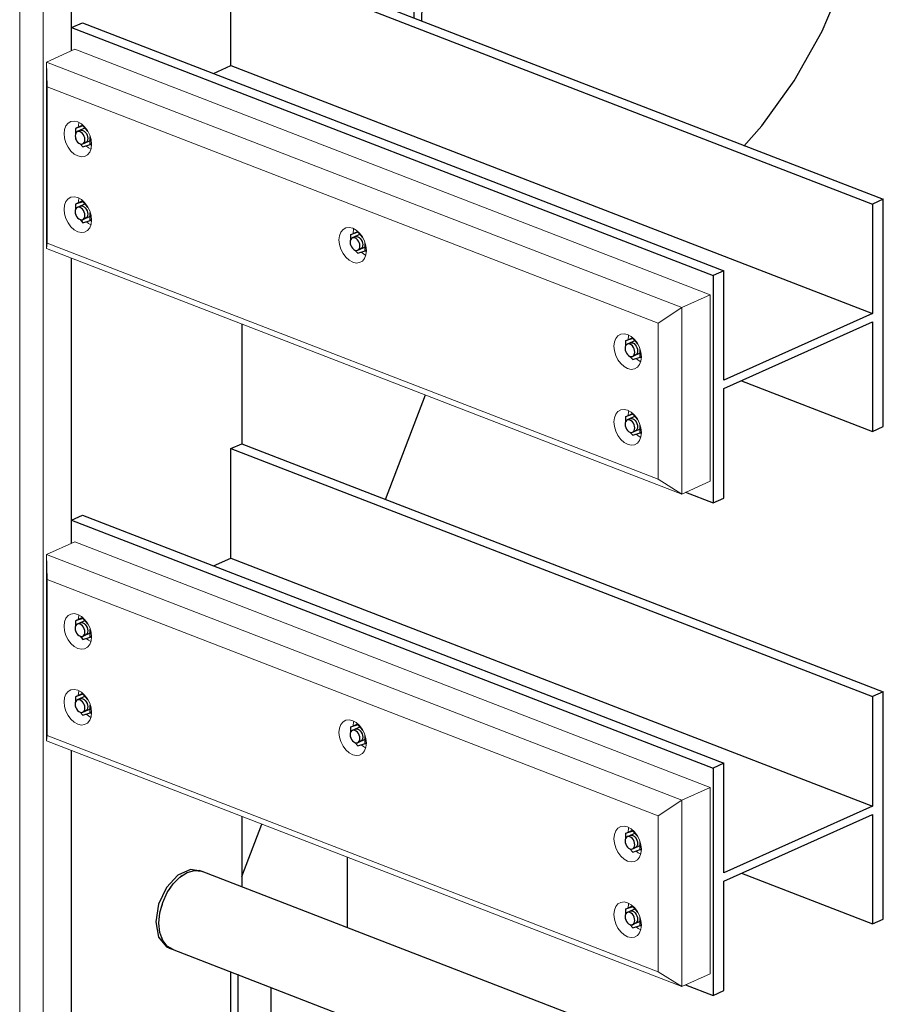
# Model space of a CAD drawing. Header units: millimetres. Extents: x -102180 to -55092, y -1328 to 109139.
# Tile 38 of 42: x -64531 to -63495, y 104170 to 105351. Entities that reach past the tile are written whole.
import ezdxf

# ---------------------------------------------------------------- set-up
doc = ezdxf.new("R2010")
doc.units = ezdxf.units.MM
for name, color, linetype, lineweight in [('N-CO-BC-BETONVORM-G', 50, 'Continuous', 25), ('N-CO-KC-KUNSTSTOFVORM-G', 7, 'Continuous', 13), ('N-CO-SC-STAALVORM-G', 10, 'Continuous', 25)]:
    doc.layers.add(name, color=color, linetype=linetype, lineweight=lineweight)

# ---------------------------------------------------------------- blocks, each defined once
blk = doc.blocks.new('GM_Hakorit_2850 - GM_Hakorit_2850-3594086-_3D_ Copy 2')
at = {"layer": 'N-CO-KC-KUNSTSTOFVORM-G'}
for p, q in [((-122288.4, 106485.5), (-122288.4, 103894.6)), ((-122316.6, 106466.9), (-122316.6, 103912.3)), ((-122254.4, 105656), (-122254.4, 105314.1)), ((-122254.4, 105065.1), (-122254.4, 104723.1)), ((-122254.4, 104474.2), (-122254.4, 104132.2))]:
    blk.add_line(p, q, dxfattribs=at)
blk = doc.blocks.new('GM_Hakorit_1120 - GM_Hakorit_1120-V26-_3D_ Copy 2')
at = {"layer": 'N-CO-KC-KUNSTSTOFVORM-G'}
for p, q in [((-122284.7, 105300.4), (-122250.7, 105315.7)), ((-122250.7, 105315.7), (-121488.4, 105020.9)), ((-122284.7, 105076.8), (-122284.7, 105300.4)), ((-121522.5, 105005.7), (-122284.7, 105300.4)), ((-122284.7, 105300.4), (-122283.7, 105270.5)), ((-121550.7, 104987), (-122283.7, 105270.5)), ((-122283.7, 105270.5), (-122283.7, 105083.2)), ((-122283.7, 105083.2), (-122284.7, 105076.8)), ((-121550.7, 104799.8), (-122283.7, 105083.2)), ((-121522.5, 104782), (-122284.7, 105076.8)), ((-121488.4, 105020.9), (-121522.5, 105005.7)), ((-121488.4, 104797.3), (-121488.4, 105020.9)), ((-121550.7, 104987), (-121522.5, 105005.7)), ((-121522.5, 105005.7), (-121522.5, 104782)), ((-121550.7, 104799.8), (-121550.7, 104987)), ((-121522.5, 104782), (-121550.7, 104799.8)), ((-121522.5, 104782), (-121488.4, 104797.3))]:
    blk.add_line(p, q, dxfattribs=at)
for points in [[(-122263.5, 105214.5, 0), (-122262.9, 105219.6, 0), (-122261.3, 105223.9, 0), (-122258.7, 105227.1, 0), (-122255.3, 105229, 0), (-122251.3, 105229.5, 0), (-122247, 105228.6, 0), (-122242.7, 105226.2, 0), (-122238.8, 105222.6, 0), (-122235.3, 105218.1, 0), (-122232.7, 105212.8, 0), (-122231.1, 105207.3, 0), (-122230.5, 105201.7, 0)], [(-122245.7, 105227.9, 0), (-122245.9, 105227.2, 0), (-122246.5, 105222.2, 0)], [(-122230.5, 105201.7, 0), (-122231.1, 105196.7, 0), (-122232.7, 105192.4, 0), (-122235.3, 105189.1, 0), (-122238.8, 105187.2, 0), (-122242.7, 105186.7, 0), (-122247, 105187.7, 0), (-122251.3, 105190, 0), (-122255.3, 105193.6, 0), (-122258.7, 105198.2, 0), (-122261.3, 105203.4, 0), (-122262.9, 105209, 0), (-122263.5, 105214.5, 0)], [(-122236.8, 105199.7, 0), (-122234.3, 105197.6, 0), (-122231.3, 105195.9, 0)], [(-122263.5, 105123.6, 0), (-122262.9, 105128.7, 0), (-122261.3, 105133, 0), (-122258.7, 105136.2, 0), (-122255.3, 105138.1, 0), (-122251.3, 105138.6, 0), (-122247, 105137.7, 0), (-122242.7, 105135.3, 0), (-122238.8, 105131.7, 0), (-122235.3, 105127.2, 0), (-122232.7, 105121.9, 0), (-122231.1, 105116.3, 0), (-122230.5, 105110.8, 0)], [(-122245.7, 105137, 0), (-122245.9, 105136.3, 0), (-122246.5, 105131.3, 0)], [(-122230.5, 105110.8, 0), (-122231.1, 105105.8, 0), (-122232.7, 105101.5, 0), (-122235.3, 105098.2, 0), (-122238.8, 105096.3, 0), (-122242.7, 105095.8, 0), (-122247, 105096.8, 0), (-122251.3, 105099.1, 0), (-122255.3, 105102.7, 0), (-122258.7, 105107.3, 0), (-122261.3, 105112.5, 0), (-122262.9, 105118.1, 0), (-122263.5, 105123.6, 0)], [(-122236.7, 105108.7, 0), (-122234.3, 105106.7, 0), (-122231.3, 105105, 0)], [(-121933.7, 105087, 0), (-121933.1, 105092, 0), (-121931.5, 105096.3, 0), (-121928.8, 105099.6, 0), (-121925.4, 105101.5, 0), (-121921.5, 105102, 0), (-121917.2, 105101, 0), (-121912.9, 105098.7, 0), (-121908.9, 105095.1, 0), (-121905.5, 105090.5, 0), (-121902.9, 105085.3, 0), (-121901.3, 105079.7, 0), (-121900.7, 105074.2, 0)], [(-121915.9, 105100.4, 0), (-121916.1, 105099.7, 0), (-121916.7, 105094.7, 0)], [(-121900.7, 105074.2, 0), (-121901.3, 105069.1, 0), (-121902.9, 105064.8, 0), (-121905.5, 105061.6, 0), (-121908.9, 105059.7, 0), (-121912.9, 105059.2, 0), (-121917.2, 105060.1, 0), (-121921.5, 105062.5, 0), (-121925.4, 105066.1, 0), (-121928.8, 105070.6, 0), (-121931.5, 105075.9, 0), (-121933.1, 105081.4, 0), (-121933.7, 105087, 0)], [(-121907, 105072.2, 0), (-121904.4, 105070.1, 0), (-121901.5, 105068.3, 0)], [(-121603.9, 104959.4, 0), (-121603.3, 104964.5, 0), (-121601.7, 104968.8, 0), (-121599, 104972, 0), (-121595.6, 104973.9, 0), (-121591.6, 104974.4, 0), (-121587.4, 104973.5, 0), (-121583.1, 104971.1, 0), (-121579.1, 104967.6, 0), (-121575.7, 104963, 0), (-121573.1, 104957.7, 0), (-121571.4, 104952.2, 0), (-121570.9, 104946.7, 0)], [(-121586.1, 104972.8, 0), (-121586.3, 104972.1, 0), (-121586.9, 104967.1, 0)], [(-121570.9, 104946.7, 0), (-121571.4, 104941.6, 0), (-121573.1, 104937.3, 0), (-121575.7, 104934.1, 0), (-121579.1, 104932.1, 0), (-121583.1, 104931.6, 0), (-121587.4, 104932.6, 0), (-121591.6, 104934.9, 0), (-121595.6, 104938.5, 0), (-121599, 104943.1, 0), (-121601.7, 104948.3, 0), (-121603.3, 104953.9, 0), (-121603.9, 104959.4, 0)], [(-121577.1, 104944.7, 0), (-121574.6, 104942.6, 0), (-121571.7, 104940.8, 0)], [(-121603.9, 104868.5, 0), (-121603.3, 104873.6, 0), (-121601.7, 104877.9, 0), (-121599, 104881.1, 0), (-121595.6, 104883, 0), (-121591.6, 104883.5, 0), (-121587.4, 104882.6, 0), (-121583.1, 104880.2, 0), (-121579.1, 104876.7, 0), (-121575.7, 104872.1, 0), (-121573.1, 104866.8, 0), (-121571.4, 104861.3, 0), (-121570.9, 104855.8, 0)], [(-121586.1, 104881.9, 0), (-121586.3, 104881.2, 0), (-121586.9, 104876.2, 0)], [(-121570.9, 104855.8, 0), (-121571.4, 104850.7, 0), (-121573.1, 104846.4, 0), (-121575.7, 104843.2, 0), (-121579.1, 104841.2, 0), (-121583.1, 104840.7, 0), (-121587.4, 104841.7, 0), (-121591.6, 104844, 0), (-121595.6, 104847.6, 0), (-121599, 104852.2, 0), (-121601.7, 104857.4, 0), (-121603.3, 104863, 0), (-121603.9, 104868.5, 0)], [(-121577.1, 104853.7, 0), (-121574.6, 104851.7, 0), (-121571.7, 104849.9, 0)]]:
    blk.add_polyline3d(points, dxfattribs=at)
blk = doc.blocks.new('GM_Hakorit_1120 - GM_Hakorit_1120-V27-_3D_ Copy 2')
at = {"layer": 'N-CO-KC-KUNSTSTOFVORM-G'}
for p, q in [((-122284.7, 104709.5), (-122250.7, 104724.8)), ((-122250.7, 104724.8), (-121488.4, 104430)), ((-122284.7, 104485.9), (-122284.7, 104709.5)), ((-121522.5, 104414.8), (-122284.7, 104709.5)), ((-122284.7, 104709.5), (-122283.7, 104679.6)), ((-121550.7, 104396.1), (-122283.7, 104679.6)), ((-122283.7, 104679.6), (-122283.7, 104492.3)), ((-122283.7, 104492.3), (-122284.7, 104485.9)), ((-121550.7, 104208.9), (-122283.7, 104492.3)), ((-121522.5, 104191.1), (-122284.7, 104485.9)), ((-121488.4, 104430), (-121522.5, 104414.8)), ((-121488.4, 104206.4), (-121488.4, 104430)), ((-121550.7, 104396.1), (-121522.5, 104414.8)), ((-121522.5, 104414.8), (-121522.5, 104191.1)), ((-121550.7, 104208.9), (-121550.7, 104396.1)), ((-121522.5, 104191.1), (-121550.7, 104208.9)), ((-121522.5, 104191.1), (-121488.4, 104206.4))]:
    blk.add_line(p, q, dxfattribs=at)
for points in [[(-122263.5, 104623.6, 0), (-122262.9, 104628.7, 0), (-122261.3, 104633, 0), (-122258.7, 104636.2, 0), (-122255.3, 104638.1, 0), (-122251.3, 104638.6, 0), (-122247, 104637.7, 0), (-122242.7, 104635.3, 0), (-122238.8, 104631.7, 0), (-122235.3, 104627.2, 0), (-122232.7, 104621.9, 0), (-122231.1, 104616.4, 0), (-122230.5, 104610.8, 0)], [(-122245.7, 104637, 0), (-122245.9, 104636.3, 0), (-122246.5, 104631.3, 0)], [(-122230.5, 104610.8, 0), (-122231.1, 104605.8, 0), (-122232.7, 104601.5, 0), (-122235.3, 104598.2, 0), (-122238.8, 104596.3, 0), (-122242.7, 104595.8, 0), (-122247, 104596.8, 0), (-122251.3, 104599.1, 0), (-122255.3, 104602.7, 0), (-122258.7, 104607.3, 0), (-122261.3, 104612.5, 0), (-122262.9, 104618.1, 0), (-122263.5, 104623.6, 0)], [(-122236.8, 104608.8, 0), (-122234.3, 104606.7, 0), (-122231.3, 104605, 0)], [(-122263.5, 104532.7, 0), (-122262.9, 104537.8, 0), (-122261.3, 104542.1, 0), (-122258.7, 104545.3, 0), (-122255.3, 104547.2, 0), (-122251.3, 104547.7, 0), (-122247, 104546.8, 0), (-122242.7, 104544.4, 0), (-122238.8, 104540.8, 0), (-122235.3, 104536.3, 0), (-122232.7, 104531, 0), (-122231.1, 104525.4, 0), (-122230.5, 104519.9, 0)], [(-122245.7, 104546.1, 0), (-122245.9, 104545.4, 0), (-122246.5, 104540.4, 0)], [(-122230.5, 104519.9, 0), (-122231.1, 104514.9, 0), (-122232.7, 104510.6, 0), (-122235.3, 104507.3, 0), (-122238.8, 104505.4, 0), (-122242.7, 104504.9, 0), (-122247, 104505.9, 0), (-122251.3, 104508.2, 0), (-122255.3, 104511.8, 0), (-122258.7, 104516.4, 0), (-122261.3, 104521.6, 0), (-122262.9, 104527.2, 0), (-122263.5, 104532.7, 0)], [(-122236.8, 104517.9, 0), (-122234.3, 104515.8, 0), (-122231.3, 104514.1, 0)], [(-121933.7, 104496.1, 0), (-121933.1, 104501.1, 0), (-121931.5, 104505.4, 0), (-121928.8, 104508.6, 0), (-121925.4, 104510.6, 0), (-121921.5, 104511.1, 0), (-121917.2, 104510.1, 0), (-121912.9, 104507.8, 0), (-121908.9, 104504.2, 0), (-121905.5, 104499.6, 0), (-121902.9, 104494.4, 0), (-121901.3, 104488.8, 0), (-121900.7, 104483.3, 0)], [(-121915.9, 104509.5, 0), (-121916.1, 104508.8, 0), (-121916.7, 104503.8, 0)], [(-121900.7, 104483.3, 0), (-121901.3, 104478.2, 0), (-121902.9, 104473.9, 0), (-121905.5, 104470.7, 0), (-121908.9, 104468.8, 0), (-121912.9, 104468.3, 0), (-121917.2, 104469.2, 0), (-121921.5, 104471.6, 0), (-121925.4, 104475.2, 0), (-121928.8, 104479.7, 0), (-121931.5, 104485, 0), (-121933.1, 104490.5, 0), (-121933.7, 104496.1, 0)], [(-121907, 104481.3, 0), (-121904.4, 104479.2, 0), (-121902, 104477.7, 0)], [(-121603.9, 104368.5, 0), (-121603.3, 104373.6, 0), (-121601.7, 104377.9, 0), (-121599, 104381.1, 0), (-121595.6, 104383, 0), (-121591.6, 104383.5, 0), (-121587.4, 104382.6, 0), (-121583.1, 104380.2, 0), (-121579.1, 104376.7, 0), (-121575.7, 104372.1, 0), (-121573.1, 104366.8, 0), (-121571.4, 104361.3, 0), (-121570.9, 104355.8, 0)], [(-121586.1, 104381.9, 0), (-121586.3, 104381.2, 0), (-121586.9, 104376.2, 0)], [(-121570.9, 104355.8, 0), (-121571.4, 104350.7, 0), (-121573.1, 104346.4, 0), (-121575.7, 104343.2, 0), (-121579.1, 104341.2, 0), (-121583.1, 104340.7, 0), (-121587.4, 104341.7, 0), (-121591.6, 104344, 0), (-121595.6, 104347.6, 0), (-121599, 104352.2, 0), (-121601.7, 104357.4, 0), (-121603.3, 104363, 0), (-121603.9, 104368.5, 0)], [(-121577.1, 104353.7, 0), (-121574.6, 104351.7, 0), (-121571.7, 104349.9, 0)], [(-121603.9, 104277.6, 0), (-121603.3, 104282.7, 0), (-121601.7, 104287, 0), (-121599, 104290.2, 0), (-121595.6, 104292.1, 0), (-121591.6, 104292.6, 0), (-121587.4, 104291.7, 0), (-121583.1, 104289.3, 0), (-121579.1, 104285.8, 0), (-121575.7, 104281.2, 0), (-121573.1, 104275.9, 0), (-121571.4, 104270.4, 0), (-121570.9, 104264.8, 0)], [(-121586.1, 104291, 0), (-121586.3, 104290.3, 0), (-121586.9, 104285.3, 0)], [(-121570.9, 104264.8, 0), (-121571.4, 104259.8, 0), (-121573.1, 104255.5, 0), (-121575.7, 104252.3, 0), (-121579.1, 104250.3, 0), (-121583.1, 104249.8, 0), (-121587.4, 104250.8, 0), (-121591.6, 104253.1, 0), (-121595.6, 104256.7, 0), (-121599, 104261.3, 0), (-121601.7, 104266.5, 0), (-121603.3, 104272.1, 0), (-121603.9, 104277.6, 0)], [(-121577.1, 104262.8, 0), (-121574.6, 104260.8, 0), (-121571.7, 104259, 0)]]:
    blk.add_polyline3d(points, dxfattribs=at)
blk = doc.blocks.new('GM_Haalbuis_1000 - GM_Haalbuis_1000-V30-_3D_ Copy 2')
at = {"layer": 'N-CO-SC-STAALVORM-G'}
for p, q in [((-122108.1, 104330.1), (-122109.1, 104330)), ((-122097.6, 104329.1), (-122101.3, 104330.5)), ((-121364.7, 104045.6), (-122097.6, 104329.1)), ((-122122.1, 104324.1), (-122123.2, 104323.3)), ((-122137.3, 104237.2), (-122133.7, 104235.8)), ((-122133.7, 104235.8), (-121400.7, 103952.4)), ((-122055, 104206.1), (-122055, 104093.6)), ((-122015, 104078.1), (-122015, 104189.9)), ((-121390.3, 104039.9), (-121375.1, 104046.7)), ((-121374.6, 104046.8), (-121361.5, 104044.1)), ((-121361, 104044.2), (-121364.7, 104045.6)), ((-121483.3, 103985), (-121483.3, 103872.5)), ((-121443.3, 103808.1), (-121443.3, 103968.9)), ((-121400.7, 103952.4), (-121397.1, 103951)), ((-121398.4, 103951.7), (-121400.4, 103952.3))]:
    blk.add_line(p, q, dxfattribs=at)
for points in [[(-122099.3, 104329.6, 0), (-122111.7, 104331.6, 0), (-122126.9, 104324.8, 0), (-122140.5, 104309.9, 0), (-122150, 104289.8, 0), (-122153.3, 104268.6, 0)], [(-122149.7, 104267.2, 0), (-122148.5, 104279.4, 0), (-122145.1, 104291.9, 0), (-122139.7, 104303.8, 0), (-122132.6, 104314.2, 0), (-122124.4, 104322.4, 0), (-122115.6, 104327.9, 0), (-122106.8, 104330.3, 0), (-122098.6, 104329.4, 0), (-122097.6, 104329.1, 0)], [(-122135.7, 104310.1, 0), (-122136.8, 104308.4, 0), (-122137.8, 104307, 0)], [(-122145.9, 104289.6, 0), (-122146.3, 104288.4, 0), (-122146.9, 104286.4, 0)], [(-122153.3, 104268.6, 0), (-122150, 104250.4, 0), (-122140.5, 104238.8, 0), (-122135.6, 104236.7, 0)], [(-122132.6, 104235.4, 0), (-122139.7, 104239.5, 0), (-122145.1, 104246.5, 0), (-122148.5, 104255.9, 0), (-122149.7, 104267.2, 0)], [(-122146.9, 104250.4, 0), (-122146.3, 104249, 0), (-122145.9, 104248.1, 0)], [(-122137.8, 104238, 0), (-122136.8, 104237.4, 0), (-122133.7, 104235.8, 0)], [(-121413.1, 103982.3, 0), (-121409.7, 104003.6, 0), (-121400.3, 104023.6, 0), (-121386.6, 104038.5, 0), (-121371.5, 104045.3, 0), (-121357.8, 104042.6, 0), (-121348.4, 104031.1, 0), (-121345, 104012.9, 0)], [(-121376.2, 104046.5, 0), (-121382.7, 104044.5, 0), (-121389.2, 104040.7, 0)], [(-121362.3, 104044.5, 0), (-121365.7, 104046, 0), (-121373.9, 104046.9, 0), (-121374.8, 104046.8, 0)], [(-121416.7, 103983.7, 0), (-121413.4, 104005, 0), (-121403.9, 104025, 0), (-121390.7, 104039.6, 0)], [(-121390.7, 104039.6, 0), (-121391.5, 104039, 0), (-121399.7, 104030.7, 0), (-121402.8, 104026.6, 0)], [(-121404.8, 104023.6, 0), (-121406.8, 104020.3, 0), (-121412.2, 104008.5, 0), (-121413, 104006.1, 0)], [(-121345, 104012.9, 0), (-121348.4, 103991.6, 0), (-121357.8, 103971.6, 0), (-121371.5, 103956.7, 0), (-121386.6, 103949.9, 0), (-121400.3, 103952.5, 0), (-121409.7, 103964.1, 0), (-121413.1, 103982.3, 0)], [(-121413.9, 104003, 0), (-121415.6, 103996, 0), (-121416.7, 103983.7, 0)], [(-121400.8, 103952.4, 0), (-121403.9, 103953.9, 0), (-121413.4, 103965.5, 0), (-121416.7, 103983.7, 0)], [(-121416.7, 103983.7, 0), (-121415.6, 103972.5, 0), (-121413.9, 103967, 0)], [(-121413.2, 103965.2, 0), (-121412.2, 103963.1, 0), (-121406.8, 103956.1, 0), (-121404.7, 103954.4, 0)], [(-121402.4, 103953.1, 0), (-121399.7, 103952, 0), (-121395.2, 103951.1, 0)], [(-121443.3, 103808.4, 0), (-121443.8, 103806.2, 0), (-121445.7, 103804.2, 0), (-121448.7, 103802.4, 0)], [(-121448.7, 103802.4, 0), (-121452.7, 103801, 0), (-121457.4, 103800.1, 0), (-121462.6, 103799.8, 0), (-121467.8, 103800, 0), (-121471.9, 103800.6, 0)]]:
    blk.add_polyline3d(points, dxfattribs=at)
blk = doc.blocks.new('GM_Bouten_Moeren_Zeskant - M16-V71-_3D_ Copy 2')
at = {"layer": 'N-CO-SC-STAALVORM-G'}
for p, q in [((-122241, 105224.7), (-122249.7, 105220.8)), ((-122240.9, 105223.7), (-122249.7, 105220.8)), ((-122241.7, 105225.3), (-122242, 105224.6)), ((-122240.2, 105224), (-122240.9, 105223.7)), ((-122234.9, 105217), (-122240.9, 105223.7)), ((-122249.7, 105220.8), (-122249.7, 105214.1)), ((-122237.7, 105221.3), (-122247.6, 105216.9)), ((-122249.7, 105209.2), (-122249.7, 105208.2)), ((-122249.7, 105208.2), (-122249, 105207.4)), ((-122244.3, 105202.3), (-122240.9, 105198.5)), ((-122241, 105202.3), (-122231, 105206.7)), ((-122240.9, 105198.5), (-122232.1, 105201.4)), ((-122232.1, 105201.4), (-122232.1, 105210.7)), ((-122230.5, 105202.1), (-122232.1, 105201.4)), ((-122232, 105201.4), (-122230.6, 105201))]:
    blk.add_line(p, q, dxfattribs=at)
for points in [[(-122238.4, 105207.3, 0), (-122238.6, 105209.3, 0), (-122239.2, 105211.2, 0), (-122240.1, 105213.1, 0), (-122241.4, 105214.7, 0), (-122242.8, 105216, 0), (-122244.3, 105216.8, 0), (-122245.8, 105217.2, 0), (-122247.2, 105217, 0), (-122248.4, 105216.3, 0), (-122249.4, 105215.2, 0), (-122249.9, 105213.6, 0), (-122250.1, 105211.8, 0)], [(-122250.1, 105211.8, 0), (-122249.9, 105209.9, 0), (-122249.4, 105207.9, 0), (-122248.4, 105206, 0), (-122247.2, 105204.4, 0), (-122245.8, 105203.1, 0), (-122244.3, 105202.3, 0), (-122242.8, 105202, 0), (-122241.4, 105202.1, 0), (-122240.1, 105202.8, 0), (-122239.2, 105204, 0), (-122238.6, 105205.5, 0), (-122238.4, 105207.3, 0)], [(-122244.2, 105218.4, 0), (-122243.8, 105218.5, 0), (-122242.4, 105218.7, 0), (-122240.9, 105218.4, 0), (-122239.4, 105217.5, 0), (-122238, 105216.3, 0), (-122236.7, 105214.6, 0), (-122235.8, 105212.8, 0), (-122235.2, 105210.8, 0), (-122235, 105208.8, 0)], [(-122235, 105208.8, 0), (-122235.2, 105207, 0), (-122235.8, 105205.5, 0), (-122236.7, 105204.3, 0), (-122238, 105203.7, 0)]]:
    blk.add_polyline3d(points, dxfattribs=at)
blk = doc.blocks.new('GM_Bouten_Moeren_Zeskant - M16-V33-_3D_ Copy 2')
at = {"layer": 'N-CO-SC-STAALVORM-G'}
for p, q in [((-124238.2, 107178.8), (-124246.9, 107174.9)), ((-124238.1, 107177.8), (-124246.9, 107174.9)), ((-124246.9, 107174.9), (-124246.9, 107168.3)), ((-124235, 107175.4), (-124244.8, 107171)), ((-124238.9, 107179.4), (-124239.2, 107178.8)), ((-124237.5, 107178.1), (-124238.1, 107177.8)), ((-124232, 107171.1), (-124238.1, 107177.8)), ((-124246.9, 107163.3), (-124246.9, 107162.3)), ((-124246.9, 107162.3), (-124246.2, 107161.6)), ((-124238.2, 107156.4), (-124228.2, 107160.9)), ((-124229.3, 107155.5), (-124229.3, 107164.8)), ((-124241.5, 107156.4), (-124238.1, 107152.6)), ((-124238.1, 107152.6), (-124229.3, 107155.5)), ((-124227.8, 107156.2), (-124229.3, 107155.5)), ((-124229.3, 107155.6), (-124227.8, 107155.1))]:
    blk.add_line(p, q, dxfattribs=at)
for points in [[(-124241.4, 107172.5, 0), (-124241, 107172.7, 0), (-124239.6, 107172.8, 0), (-124238.1, 107172.5, 0), (-124236.6, 107171.7, 0), (-124235.2, 107170.4, 0), (-124234, 107168.8, 0), (-124233, 107166.9, 0), (-124232.4, 107164.9, 0), (-124232.2, 107163, 0)], [(-124235.6, 107161.4, 0), (-124235.8, 107163.4, 0), (-124236.4, 107165.4, 0), (-124237.4, 107167.2, 0), (-124238.6, 107168.9, 0), (-124240, 107170.1, 0), (-124241.5, 107171, 0), (-124243, 107171.3, 0), (-124244.4, 107171.1, 0), (-124245.7, 107170.5, 0), (-124246.6, 107169.3, 0), (-124247.2, 107167.8, 0), (-124247.4, 107166, 0)], [(-124247.4, 107166, 0), (-124247.2, 107164, 0), (-124246.6, 107162, 0), (-124245.7, 107160.2, 0), (-124244.4, 107158.5, 0), (-124243, 107157.3, 0), (-124241.5, 107156.4, 0), (-124240, 107156.1, 0), (-124238.6, 107156.3, 0), (-124237.4, 107157, 0), (-124236.4, 107158.1, 0), (-124235.8, 107159.6, 0), (-124235.6, 107161.4, 0)], [(-124232.2, 107163, 0), (-124232.4, 107161.2, 0), (-124233, 107159.6, 0), (-124234, 107158.5, 0), (-124235.2, 107157.8, 0)]]:
    blk.add_polyline3d(points, dxfattribs=at)
blk = doc.blocks.new('SF_Stalen afdekplaat2 - SF_Stalen afdekplaat-3629000-_3D_ Copy 2')
at = {"layer": 'N-CO-SC-STAALVORM-G'}
for p, q in [((-121418.3, 105850.9), (-121427.1, 105854.3)), ((-121843.5, 105352.9), (-121843.5, 105359.1)), ((-121834.7, 105355.7), (-121834.7, 105349.5))]:
    blk.add_line(p, q, dxfattribs=at)
for points in [[(-121577.6, 105842, 0), (-121571.4, 105844.8, 0), (-121524.2, 105860.5, 0), (-121478.3, 105864.7, 0), (-121435.4, 105857.2, 0), (-121421.2, 105851.8, 0)], [(-121315.7, 105741.5, 0), (-121327, 105765.4, 0), (-121354.2, 105805.1, 0), (-121387.7, 105834.9, 0), (-121426.6, 105853.8, 0), (-121469.5, 105861.3, 0), (-121515.4, 105857.1, 0), (-121562.6, 105841.4, 0), (-121568.8, 105838.6, 0)], [(-121843.5, 105359.1, 0), (-121839.4, 105424.1, 0), (-121827.1, 105490.8, 0)], [(-121818.3, 105487.4, 0), (-121830.6, 105420.7, 0), (-121834.7, 105355.7, 0)], [(-121448, 105199.5, 0), (-121426.6, 105224, 0), (-121387.7, 105277.8, 0), (-121354.2, 105337.6, 0), (-121327, 105401.8, 0), (-121310.3, 105454.7, 0)]]:
    blk.add_polyline3d(points, dxfattribs=at)
blk = doc.blocks.new('GM_Bouten_Moeren_Zeskant - M16-V76-_3D_ Copy 2')
at = {"layer": 'N-CO-SC-STAALVORM-G'}
for p, q in [((-121919.9, 105093.2), (-121911.2, 105097.1)), ((-121911.1, 105096.1), (-121919.9, 105093.2)), ((-121907.9, 105093.7), (-121917.7, 105089.3)), ((-121911.9, 105097.8), (-121912.2, 105097.1)), ((-121911.1, 105096.1), (-121910.4, 105096.4)), ((-121905, 105089.4), (-121911.1, 105096.1)), ((-121919.9, 105093.2), (-121919.9, 105086.8)), ((-121902.3, 105073.8), (-121902.3, 105083.1)), ((-121919.9, 105081.4), (-121919.9, 105080.7)), ((-121914.5, 105074.7), (-121911.1, 105071)), ((-121911.2, 105074.7), (-121901.2, 105079.2)), ((-121911.1, 105071), (-121902.3, 105073.8)), ((-121902.3, 105073.8), (-121900.7, 105074.5)), ((-121902.2, 105073.9), (-121900.8, 105073.4))]:
    blk.add_line(p, q, dxfattribs=at)
for points in [[(-121908.6, 105079.8, 0), (-121908.8, 105081.7, 0), (-121909.4, 105083.7, 0), (-121910.3, 105085.6, 0), (-121911.5, 105087.2, 0), (-121913, 105088.5, 0), (-121914.5, 105089.3, 0), (-121916, 105089.6, 0), (-121917.4, 105089.5, 0), (-121918.6, 105088.8, 0), (-121919.5, 105087.6, 0), (-121920.1, 105086.1, 0), (-121920.3, 105084.3, 0)], [(-121920.3, 105084.3, 0), (-121920.1, 105082.3, 0), (-121919.5, 105080.3, 0), (-121918.6, 105078.5, 0), (-121917.4, 105076.9, 0), (-121916, 105075.6, 0), (-121914.5, 105074.7, 0), (-121913, 105074.4, 0), (-121911.5, 105074.6, 0), (-121910.3, 105075.3, 0), (-121909.4, 105076.4, 0), (-121908.8, 105077.9, 0), (-121908.6, 105079.8, 0)], [(-121914.4, 105090.8, 0), (-121914, 105091, 0), (-121912.6, 105091.2, 0), (-121911.1, 105090.8, 0), (-121909.5, 105090, 0), (-121908.1, 105088.7, 0), (-121906.9, 105087.1, 0), (-121906, 105085.2, 0), (-121905.4, 105083.2, 0), (-121905.2, 105081.3, 0)], [(-121905.2, 105081.3, 0), (-121905.4, 105079.5, 0), (-121906, 105077.9, 0), (-121906.9, 105076.8, 0), (-121908.1, 105076.1, 0)]]:
    blk.add_polyline3d(points, dxfattribs=at)
blk = doc.blocks.new('GM_Bouten_Moeren_Zeskant - M16-V72-_3D_ Copy 2')
at = {"layer": 'N-CO-SC-STAALVORM-G'}
for p, q in [((-121590, 106147.5), (-121581.4, 106151.4)), ((-121581.2, 106150.4), (-121590, 106147.5)), ((-121590, 106147.5), (-121590, 106141.1)), ((-121578.1, 106148), (-121587.9, 106143.6)), ((-121582.1, 106152), (-121582.4, 106151.3)), ((-121581.2, 106150.4), (-121580.6, 106150.7)), ((-121575.2, 106143.7), (-121581.2, 106150.4)), ((-121590, 106135.7), (-121590, 106134.9)), ((-121581.4, 106129), (-121571.4, 106133.5)), ((-121572.5, 106128.1), (-121572.5, 106137.4)), ((-121584.7, 106129), (-121581.2, 106125.2)), ((-121581.2, 106125.2), (-121572.5, 106128.1)), ((-121572.5, 106128.1), (-121570.9, 106128.8)), ((-121572.4, 106128.1), (-121570.9, 106127.7))]:
    blk.add_line(p, q, dxfattribs=at)
for points in [[(-121584.5, 106145.1, 0), (-121584.2, 106145.2, 0), (-121582.8, 106145.4, 0), (-121581.2, 106145.1, 0), (-121579.7, 106144.3, 0), (-121578.3, 106143, 0), (-121577.1, 106141.4, 0), (-121576.2, 106139.5, 0), (-121575.6, 106137.5, 0), (-121575.4, 106135.5, 0)], [(-121578.8, 106134, 0), (-121579, 106136, 0), (-121579.6, 106138, 0), (-121580.5, 106139.8, 0), (-121581.7, 106141.5, 0), (-121583.1, 106142.7, 0), (-121584.7, 106143.6, 0), (-121586.2, 106143.9, 0), (-121587.6, 106143.7, 0), (-121588.8, 106143, 0), (-121589.7, 106141.9, 0), (-121590.3, 106140.4, 0), (-121590.5, 106138.6, 0)], [(-121590.5, 106138.6, 0), (-121590.3, 106136.6, 0), (-121589.7, 106134.6, 0), (-121588.8, 106132.7, 0), (-121587.6, 106131.1, 0), (-121586.2, 106129.9, 0), (-121584.7, 106129, 0), (-121583.1, 106128.7, 0), (-121581.7, 106128.9, 0), (-121580.5, 106129.5, 0), (-121579.6, 106130.7, 0), (-121579, 106132.2, 0), (-121578.8, 106134, 0)], [(-121575.4, 106135.5, 0), (-121575.6, 106133.7, 0), (-121576.2, 106132.2, 0), (-121577.1, 106131.1, 0), (-121578.3, 106130.4, 0)]]:
    blk.add_polyline3d(points, dxfattribs=at)
blk = doc.blocks.new('GM_Bouten_Moeren_Zeskant - M16-V77-_3D_ Copy 2')
at = {"layer": 'N-CO-SC-STAALVORM-G'}
for p, q in [((-121590, 104874.8), (-121581.4, 104878.7)), ((-121581.2, 104877.7), (-121590, 104874.8)), ((-121590, 104874.8), (-121590, 104868.3)), ((-121578.1, 104875.3), (-121587.9, 104870.9)), ((-121582.1, 104879.3), (-121582.4, 104878.6)), ((-121581.2, 104877.7), (-121580.6, 104878)), ((-121575.2, 104871), (-121581.2, 104877.7)), ((-121590, 104863), (-121590, 104862.2)), ((-121581.4, 104856.3), (-121571.3, 104860.8)), ((-121572.5, 104855.4), (-121572.5, 104864.7)), ((-121584.7, 104856.3), (-121581.2, 104852.5)), ((-121581.2, 104852.5), (-121572.5, 104855.4)), ((-121572.5, 104855.4), (-121570.9, 104856.1)), ((-121572.4, 104855.4), (-121570.9, 104855))]:
    blk.add_line(p, q, dxfattribs=at)
for points in [[(-121578.8, 104861.3, 0), (-121579, 104863.3, 0), (-121579.6, 104865.2, 0), (-121580.5, 104867.1, 0), (-121581.7, 104868.7, 0), (-121583.1, 104870, 0), (-121584.7, 104870.8, 0), (-121586.2, 104871.2, 0), (-121587.6, 104871, 0), (-121588.8, 104870.3, 0), (-121589.7, 104869.2, 0), (-121590.3, 104867.6, 0), (-121590.5, 104865.8, 0)], [(-121584.5, 104872.4, 0), (-121584.2, 104872.5, 0), (-121582.8, 104872.7, 0), (-121581.2, 104872.4, 0), (-121579.7, 104871.5, 0), (-121578.3, 104870.3, 0), (-121577.1, 104868.6, 0), (-121576.2, 104866.8, 0), (-121575.6, 104864.8, 0), (-121575.4, 104862.8, 0)], [(-121590.5, 104865.8, 0), (-121590.3, 104863.9, 0), (-121589.7, 104861.9, 0), (-121588.8, 104860, 0), (-121587.6, 104858.4, 0), (-121586.2, 104857.1, 0), (-121584.7, 104856.3, 0), (-121583.1, 104856, 0), (-121581.7, 104856.1, 0), (-121580.5, 104856.8, 0), (-121579.6, 104858, 0), (-121579, 104859.5, 0), (-121578.8, 104861.3, 0)], [(-121575.4, 104862.8, 0), (-121575.6, 104861, 0), (-121576.2, 104859.5, 0), (-121577.1, 104858.4, 0), (-121578.3, 104857.7, 0)]]:
    blk.add_polyline3d(points, dxfattribs=at)

msp = doc.modelspace()

# ---------------------------------------------------------------- linework, layer by layer
at = {"layer": 'N-CO-SC-STAALVORM-G'}
for p, q in [((-64468.7, 105314.1), (-64468.7, 105656)), ((-64277.5, 105296.1), (-64277.5, 105427.5)), ((-64277.5, 105427.5), (-63507.9, 105129.9)), ((-64264.6, 105433.3), (-63495, 105135.7)), ((-64468.7, 105341.7), (-64455.8, 105347.5)), ((-64468.7, 105314.1), (-64468.7, 105341.7)), ((-64468.7, 105341.7), (-63699.1, 105044.1)), ((-64455.8, 105347.5), (-63686.2, 105049.9)), ((-64298.5, 105286.7), (-64277.5, 105296.1)), ((-64277.5, 105296.1), (-63507.9, 104998.5)), ((-63495, 105135.7), (-63507.9, 105129.9)), ((-63507.9, 105129.9), (-63507.9, 104998.5)), ((-63495, 104862.9), (-63495, 105135.7)), ((-64468.7, 104723.1), (-64468.7, 105065.1)), ((-63686.2, 105049.9), (-63699.1, 105044.1)), ((-63686.2, 104918.5), (-63686.2, 105049.9)), ((-63699.1, 105044.1), (-63699.1, 104771.3)), ((-63507.9, 104998.5), (-63686.2, 104918.5)), ((-63686.2, 104908.5), (-63507.9, 104988.5)), ((-63507.9, 104988.5), (-63507.9, 104857.1)), ((-64264.6, 104986.1), (-64264.6, 104842.4)), ((-63665.2, 104917.9), (-63507.9, 104857.1)), ((-63686.2, 104777.1), (-63686.2, 104908.5)), ((-64092, 104775.6), (-64044.1, 104900.9)), ((-63507.9, 104857.1), (-63495, 104862.9)), ((-64277.5, 104836.6), (-64264.6, 104842.4)), ((-64277.5, 104705.2), (-64277.5, 104836.6)), ((-64277.5, 104836.6), (-63507.9, 104539)), ((-64264.6, 104842.4), (-63495, 104544.8)), ((-63732.2, 104784.1), (-63699.1, 104771.3)), ((-63699.1, 104771.3), (-63686.2, 104777.1)), ((-64468.7, 104750.8), (-64455.8, 104756.6)), ((-64468.7, 104723.1), (-64468.7, 104750.8)), ((-64468.7, 104750.8), (-63699.1, 104453.2)), ((-64455.8, 104756.6), (-63686.2, 104459)), ((-64298.5, 104695.8), (-64277.5, 104705.2)), ((-64277.5, 104705.2), (-63507.9, 104407.6)), ((-63495, 104544.8), (-63507.9, 104539)), ((-63507.9, 104539), (-63507.9, 104407.6)), ((-63495, 104272), (-63495, 104544.8)), ((-64468.7, 104132.2), (-64468.7, 104474.2)), ((-63686.2, 104459), (-63699.1, 104453.2)), ((-63686.2, 104327.6), (-63686.2, 104459)), ((-63699.1, 104453.2), (-63699.1, 104180.4)), ((-63507.9, 104407.6), (-63686.2, 104327.6)), ((-63686.2, 104317.6), (-63507.9, 104397.6)), ((-63507.9, 104397.6), (-63507.9, 104266.2)), ((-64264.6, 104395.2), (-64264.6, 104310.7)), ((-64264.6, 104323.3), (-64240.7, 104386)), ((-64137.7, 104261.6), (-64137.7, 104346.2)), ((-63665.2, 104327), (-63507.9, 104266.2)), ((-63686.2, 104186.2), (-63686.2, 104317.6)), ((-63507.9, 104266.2), (-63495, 104272)), ((-64277.5, 104114.3), (-64277.5, 104208.6)), ((-63732.2, 104193.2), (-63699.1, 104180.4)), ((-63699.1, 104180.4), (-63686.2, 104186.2))]:
    msp.add_line(p, q, dxfattribs=at)

# ---------------------------------------------------------------- block references
at = {"layer": 'N-CO-BC-BETONVORM-G'}
for name, p in [('GM_Hakorit_2850 - GM_Hakorit_2850-3594086-_3D_ Copy 2', (57785.7, 0)), ('SF_Stalen afdekplaat2 - SF_Stalen afdekplaat-3629000-_3D_ Copy 2', (57785.7, 0)), ('GM_Hakorit_1120 - GM_Hakorit_1120-V26-_3D_ Copy 2', (57785.7, 0)), ('GM_Bouten_Moeren_Zeskant - M16-V71-_3D_ Copy 2', (57785.7, 0)), ('GM_Bouten_Moeren_Zeskant - M16-V33-_3D_ Copy 2', (59782.9, -2045.1)), ('GM_Bouten_Moeren_Zeskant - M16-V76-_3D_ Copy 2', (57785.7, 0)), ('GM_Bouten_Moeren_Zeskant - M16-V72-_3D_ Copy 2', (57785.7, -1181.8)), ('GM_Bouten_Moeren_Zeskant - M16-V77-_3D_ Copy 2', (57785.7, 0)), ('GM_Hakorit_1120 - GM_Hakorit_1120-V27-_3D_ Copy 2', (57785.7, 0)), ('GM_Bouten_Moeren_Zeskant - M16-V33-_3D_ Copy 2', (59782.9, -2545)), ('GM_Bouten_Moeren_Zeskant - M16-V33-_3D_ Copy 2', (59782.9, -2636)), ('GM_Bouten_Moeren_Zeskant - M16-V72-_3D_ Copy 2', (57455.9, -1645.2)), ('GM_Bouten_Moeren_Zeskant - M16-V72-_3D_ Copy 2', (57785.7, -1772.7)), ('GM_Haalbuis_1000 - GM_Haalbuis_1000-V30-_3D_ Copy 2', (57785.7, 0)), ('GM_Bouten_Moeren_Zeskant - M16-V77-_3D_ Copy 2', (57785.7, -590.9))]:
    msp.add_blockref(name, p, dxfattribs=at)

doc.saveas('drawing.dxf')
